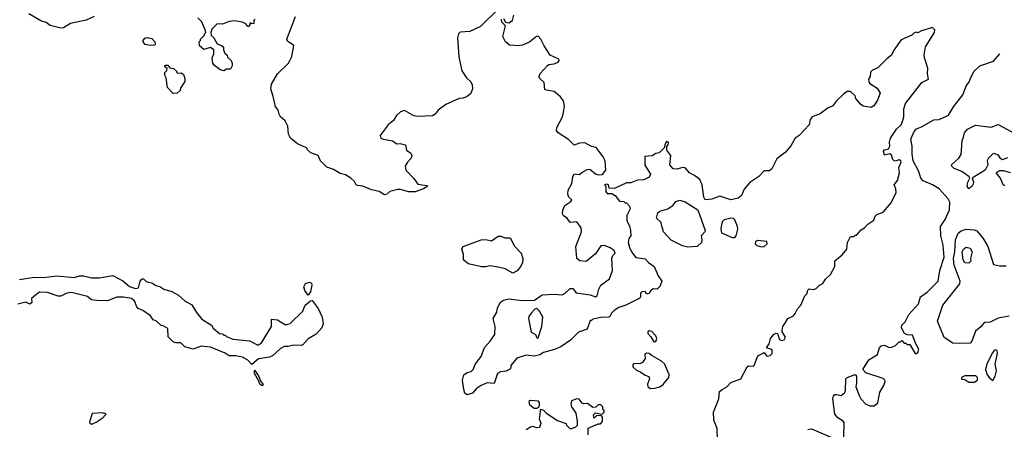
# Model space of a CAD drawing. Extents: x 2293830 to 2387798, y 66850 to 233222.
# Tile 174 of 192: x 2364518 to 2371881, y 206446 to 209511. Entities that reach past the tile are written whole.
import ezdxf

# ---------------------------------------------------------------- set-up
doc = ezdxf.new("R2010")
doc.units = 0

msp = doc.modelspace()

# ---------------------------------------------------------------- linework, layer by layer
at = {"layer": '0CON05XD'}
for points in [[(2368095, 209590), (2367965, 209460), (2367885, 209424), (2367811.2, 209418.8), (2367800, 209405), (2367792.5, 209375), (2367802.3, 209232.3), (2367825, 209127.5), (2367858.8, 209075), (2367891.2, 209045), (2367902.5, 209025), (2367902.9, 208995), (2367890.9, 208959.1), (2367864.3, 208935.7), (2367835, 208924.2), (2367805, 208921.2), (2367704.3, 208875.7), (2367646.7, 208835), (2367625.9, 208804.1), (2367605, 208791.2), (2367495, 208786.7), (2367465, 208792.5), (2367395, 208832.5), (2367365, 208822.5), (2367336.7, 208795), (2367310, 208755), (2367273.8, 208725), (2367212.5, 208645), (2367217.5, 208625), (2367235, 208616.2), (2367308.8, 208605), (2367335, 208582), (2367363.9, 208583.9), (2367402.5, 208575), (2367410, 208535), (2367443, 208513), (2367450, 208495), (2367446.1, 208473.9), (2367417.5, 208445), (2367400, 208415), (2367406.4, 208386.4), (2367465, 208322.5), (2367495, 208280), (2367561.7, 208271.7), (2367570, 208265), (2367537.5, 208245), (2367475, 208222.5), (2367425, 208222.5), (2367365, 208241.2), (2367345, 208241.2), (2367285, 208226.2), (2367263.3, 208205), (2367245, 208200), (2367205, 208226), (2367148.3, 208238.3), (2367085, 208266.2), (2367045, 208270), (2367034.3, 208274.3), (2367020.5, 208300.5), (2366995, 208326), (2366955, 208350), (2366915, 208361.2), (2366865, 208391.2), (2366815, 208408.8), (2366767.5, 208455), (2366750, 208495), (2366695, 208516.2), (2366673.3, 208535), (2366663, 208553), (2366595, 208582.5), (2366542.5, 208625), (2366528.8, 208655), (2366522.5, 208715), (2366502.5, 208755), (2366467.5, 208785), (2366457.5, 208805), (2366450, 208835), (2366431.2, 208861.2), (2366413.6, 208936.4), (2366395.7, 208995), (2366400.9, 209029.1), (2366446.7, 209105), (2366527.5, 209185), (2366552.5, 209235), (2366567, 209317), (2366520.7, 209350.7), (2366516.7, 209365), (2366580, 209535)], [(2365075, 209536.2), (2365015, 209508.8), (2364898.3, 209481.7), (2364845, 209450), (2364825, 209446.7), (2364745, 209466.7), (2364715, 209490), (2364675, 209502.5), (2364586.1, 209556.1)], [(2365907, 209427), (2365880, 209495), (2365850, 209525)], [(2366277.5, 209515), (2366270, 209505), (2366268.3, 209481.7), (2366255, 209480), (2366241.7, 209488.3), (2366235, 209460), (2366225, 209460), (2366209.3, 209479.3), (2366185, 209492.5), (2366125, 209502.5), (2366085, 209497.5), (2366035, 209477.5), (2365995, 209480), (2365955, 209440), (2365947.5, 209415), (2365950, 209395), (2365970, 209375), (2365995, 209330), (2366028.3, 209318.3), (2366042.5, 209305), (2366042.5, 209285), (2366051.7, 209261.7), (2366070, 209245), (2366071.7, 209231.7), (2366100, 209205), (2366107, 209183), (2366107.5, 209165), (2366095, 209140), (2366065, 209140), (2366045, 209127.5), (2366016.4, 209136.4), (2365975, 209167.5), (2365962.5, 209185), (2365957.5, 209225), (2365970, 209255), (2365970, 209285), (2365945, 209302.5), (2365895, 209287.5), (2365862.5, 209315), (2365860, 209345), (2365870, 209355), (2365870, 209365), (2365900, 209395), (2365900, 209405), (2365910, 209415), (2365907, 209427)], [(2370245.7, 207244.3), (2370263.3, 207275), (2370304.1, 207295.9), (2370317.3, 207312.7), (2370335, 207346.7), (2370360, 207375), (2370390, 207445), (2370407, 207463), (2370412.5, 207487.5), (2370421.7, 207498.3), (2370455, 207492.5), (2370475, 207500), (2370500, 207525), (2370525, 207537.5), (2370545, 207570), (2370582.5, 207605), (2370613.3, 207665), (2370613.8, 207706.2), (2370667.7, 207752.3), (2370703.3, 207795), (2370707.5, 207845), (2370731.7, 207888.3), (2370755, 207890), (2370765, 207900), (2370775, 207900), (2370810.7, 207939.3), (2370836.4, 207953.6), (2370860, 207980), (2370905, 208010), (2370915, 208040), (2370927, 208053), (2370975, 208070), (2371035, 208140), (2371071.7, 208218.3), (2371070, 208245), (2371056.7, 208275), (2371081.7, 208308.3), (2371096.7, 208365), (2371093.3, 208405), (2371110, 208445), (2371108.1, 208455), (2371095, 208462.9), (2371065, 208452.5), (2371055, 208457.5), (2371047.5, 208465), (2371038.3, 208498.3), (2371025, 208507.5), (2370985, 208497.5), (2370977.5, 208525), (2370985, 208537.5), (2371015.8, 208544.2), (2371024.2, 208565), (2371022.9, 208595), (2371031.2, 208625), (2371075, 208692.5), (2371108.9, 208725), (2371120.2, 208749.8), (2371130, 208785), (2371129.2, 208845), (2371142.5, 208885), (2371265, 209041.2), (2371313, 209067), (2371307.1, 209105), (2371309.5, 209149.5), (2371284.2, 209225), (2371282.7, 209247.3), (2371292.4, 209307.6), (2371360, 209415), (2371362.5, 209435), (2371345, 209452.5), (2371262, 209428), (2371235, 209412.5), (2371225, 209417.5), (2371205, 209410), (2371190, 209395), (2371109.3, 209360.7), (2371055, 209282.5), (2371036.7, 209245), (2371001.4, 209218.6), (2370935, 209150), (2370895, 209132.5), (2370880.7, 209119.3), (2370877.5, 209085), (2370866.7, 209065), (2370868, 209045), (2370874.5, 209034.5), (2370929.3, 208999.3), (2370952, 208962), (2370931.6, 208908.4), (2370905, 208866), (2370885, 208854.4), (2370825, 208864.2), (2370805, 208878), (2370771.4, 208921.4), (2370765, 208942.5), (2370730, 208975), (2370705, 208973.3), (2370677.5, 208955), (2370626.7, 208905), (2370597.5, 208865), (2370565, 208851.2), (2370505, 208807.5), (2370445, 208783.3), (2370430, 208765), (2370422.5, 208725), (2370347.5, 208645), (2370317.5, 208625), (2370285, 208567.5), (2370241.7, 208518.3), (2370180.7, 208469.3), (2370143.3, 208395), (2370125, 208381.2), (2370085, 208380), (2370045, 208336.7), (2369977.3, 208292.7), (2369936.4, 208243.6), (2369916.7, 208195), (2369890, 208175), (2369835, 208164.2), (2369755, 208190), (2369695, 208168), (2369643, 208163), (2369634.1, 208184.1), (2369622, 208275), (2369603.3, 208315), (2369565, 208346.2), (2369526.7, 208365), (2369495, 208403.8), (2369475, 208406), (2369433.9, 208393.9), (2369405, 208396), (2369380, 208425), (2369386.1, 208496.1), (2369357.5, 208535), (2369358.3, 208561.7), (2369367.5, 208575), (2369370, 208595), (2369355, 208600), (2369343, 208577), (2369340, 208555), (2369300, 208515), (2369275, 208510), (2369247, 208493), (2369193, 208487), (2369193, 208423), (2369236.2, 208356.2), (2369225, 208332.5), (2369185, 208312.5), (2369138.3, 208311.7), (2369089.3, 208290.7), (2369055, 208290), (2368965, 208247.5), (2368925, 208250), (2368920, 208275), (2368905, 208280), (2368892.5, 208275), (2368900, 208265), (2368900, 208225), (2368911.7, 208211.7), (2368945, 208210), (2368970, 208195), (2369003.9, 208153.9), (2369035, 208150), (2369045, 208140), (2369055, 208140), (2369077, 208117), (2369082.5, 208095), (2369057.5, 208045), (2369057.5, 208005), (2369077.7, 207967.7), (2369086.2, 207935), (2369087.5, 207895), (2369072.5, 207875), (2369068.8, 207845), (2369077.7, 207807.7), (2369093.8, 207775), (2369125, 207732.5), (2369195, 207722.5), (2369220, 207695), (2369263.6, 207663.6), (2369293.8, 207595), (2369320, 207555), (2369305.7, 207514.3), (2369285, 207493.8), (2369255, 207497.5), (2369235, 207480), (2369226.4, 207463.6), (2369215, 207460), (2369205, 207460), (2369195, 207477.5), (2369170, 207475), (2369160, 207465), (2369160, 207435), (2369150, 207425), (2369050, 207375), (2368998.3, 207358.3), (2368964.1, 207335.9), (2368942.5, 207315), (2368930, 207290), (2368920, 207285), (2368865, 207282.5), (2368805, 207270), (2368795, 207260), (2368785, 207260), (2368762.5, 207195), (2368696.4, 207173.6), (2368635.9, 207114.1), (2368565, 207063.3), (2368517, 207043), (2368435, 207020), (2368407, 207003), (2368365, 206992.5), (2368305, 207000), (2368235, 206977.5), (2368190, 206925), (2368190, 206905), (2368180, 206895), (2368155, 206882.5), (2368113, 206877), (2368090, 206865), (2368065, 206790), (2368015, 206793.3), (2367970, 206775), (2367930.7, 206749.3), (2367905, 206717.5), (2367865, 206703.3), (2367846.4, 206716.4), (2367838.8, 206745), (2367830, 206815), (2367840, 206855), (2367865, 206872.5), (2367895, 206880), (2367910, 206895), (2367926.7, 206935), (2367968.3, 206991.7), (2367995, 207057.5), (2368037.5, 207105), (2368070, 207155), (2368072.5, 207215), (2368057.5, 207275), (2368085, 207322.5), (2368091.9, 207355), (2368113.5, 207396.5), (2368137, 207413), (2368175, 207422), (2368275, 207410), (2368368.3, 207411.7), (2368425, 207453.3), (2368515, 207457.5), (2368575, 207453.3), (2368596.1, 207463.9), (2368635, 207500), (2368655, 207500), (2368678.3, 207468.3), (2368785, 207453.3), (2368825, 207437.5), (2368836.7, 207445), (2368848.8, 207495), (2368865, 207526), (2368927.6, 207572.4), (2368951.2, 207635), (2368946.7, 207725), (2368953.9, 207746.1), (2368970, 207765), (2368963, 207783), (2368933.6, 207803.6), (2368891.2, 207821.2), (2368865, 207818.8), (2368825, 207760), (2368755, 207702.5), (2368707.7, 207707.7), (2368684.1, 207724.1), (2368676.4, 207813.6), (2368720, 207925), (2368717.5, 207955), (2368685, 207997.5), (2368635, 207992.5), (2368613.3, 208025), (2368585, 208043.3), (2368577.7, 208057.7), (2368579.2, 208085), (2368595, 208120), (2368639.3, 208150.7), (2368646.4, 208163.6), (2368624.2, 208184.2), (2368616, 208205), (2368620, 208235), (2368645.9, 208285.9), (2368654.3, 208335.7), (2368665, 208357.5), (2368705, 208352.5), (2368721.2, 208368.8), (2368760.7, 208389.3), (2368781.7, 208391.7), (2368825, 208357.5), (2368845, 208350), (2368876.1, 208353.9), (2368900, 208385), (2368897.5, 208455), (2368882.5, 208485), (2368830, 208555), (2368795, 208563.3), (2368745, 208590), (2368703.6, 208586.4), (2368665, 208572.5), (2368622.5, 208615), (2368544.2, 208664.2), (2368532.3, 208682.3), (2368533.8, 208705), (2368575, 208780), (2368581.9, 208805), (2368591.9, 208865), (2368585.8, 208905), (2368562, 208935), (2368515, 208974), (2368446.1, 208986.1), (2368440.3, 209040.3), (2368404, 209074), (2368401.8, 209085), (2368410.9, 209109.1), (2368465, 209168), (2368475, 209176), (2368515, 209180), (2368545, 209192.5), (2368552.5, 209205), (2368550, 209215), (2368483.8, 209245), (2368440, 209315), (2368416.1, 209366.1), (2368395, 209386.7), (2368383.8, 209386.2), (2368332.5, 209345), (2368285, 209324), (2368253.6, 209316.4), (2368180.5, 209320.5), (2368150, 209345), (2368130, 209385), (2368150, 209465), (2368123, 209493), (2368120, 209515)], [(2368135, 209520), (2368151.7, 209491.7), (2368175, 209487.5), (2368202.5, 209505), (2368212.5, 209545)], [(2365495, 209317.5), (2365456.4, 209326.4), (2365442.5, 209345), (2365442.5, 209355), (2365455, 209372.5), (2365471.7, 209378.3), (2365505, 209370), (2365527.5, 209345), (2365530, 209325), (2365525, 209320), (2365495, 209317.5)], [(2370680, 206385), (2370682.5, 206495), (2370675, 206507.5), (2370635, 206532.5), (2370615, 206560), (2370600, 206675), (2370603.3, 206695), (2370613.9, 206706.1), (2370625, 206707.5), (2370661.7, 206698.3), (2370685, 206720), (2370692.5, 206735), (2370696.4, 206823.6), (2370706.4, 206833.6), (2370765, 206857.5), (2370776.7, 206845), (2370776.7, 206795), (2370770, 206765), (2370797.5, 206695), (2370807.5, 206675), (2370846.7, 206635), (2370875, 206621.2), (2370907.7, 206622.3), (2370936.2, 206645), (2370951.2, 206725), (2370980, 206775), (2370990, 206805), (2370987.5, 206815), (2370975, 206826.7), (2370845, 206870), (2370822.5, 206895), (2370867.5, 206965), (2370933.3, 207005), (2370946.7, 207055), (2370959.3, 207070.7), (2370985, 207076.7), (2371015, 207060), (2371035, 207057.5), (2371067, 207073), (2371095, 207100), (2371105, 207100), (2371115, 207110), (2371131.7, 207091.7), (2371145, 207090), (2371155, 207080), (2371175, 207080), (2371213.6, 207013.6), (2371225, 207012.5), (2371235, 207020), (2371242.5, 207045), (2371220, 207085), (2371195, 207150), (2371155, 207152.5), (2371135, 207162.5), (2371111.2, 207205), (2371113.8, 207225), (2371139.7, 207250.3), (2371166.2, 207305), (2371238.8, 207385), (2371253.2, 207436.8), (2371305, 207472), (2371386.2, 207555), (2371398, 207635), (2371430.8, 207735), (2371423.1, 207825), (2371407.5, 207895), (2371404.4, 207965), (2371438.5, 208015), (2371470.9, 208089.1), (2371474, 208145), (2371461.7, 208171.7), (2371393.8, 208245), (2371343.3, 208275), (2371275, 208304.3), (2371255.7, 208325), (2371241.9, 208375), (2371198.8, 208455), (2371190.9, 208505), (2371192.3, 208565), (2371182.2, 208617.8), (2371206, 208675), (2371224.4, 208695.6), (2371261.5, 208708.5), (2371355, 208761.2), (2371395, 208764), (2371465, 208797.5), (2371501.3, 208858.7), (2371572, 208948), (2371595, 209013.8), (2371618.6, 209045), (2371631.9, 209078.1), (2371654.5, 209125.5), (2371698.6, 209165), (2371800.2, 209199.8), (2371848.4, 209255.6)], [(2365665, 208960), (2365623, 209003), (2365612.5, 209075), (2365602.5, 209095), (2365603, 209117), (2365618.3, 209131.7), (2365620, 209145), (2365601.7, 209161.7), (2365605, 209170), (2365625, 209170), (2365641.7, 209151.7), (2365667, 209147), (2365690, 209125), (2365695, 209110), (2365725, 209112.5), (2365741.7, 209101.7), (2365751.7, 209071.7), (2365751.7, 209048.3), (2365721.7, 208998.3), (2365718.3, 208981.7), (2365695, 208962.5), (2365665, 208960)], [(2371905, 208477.5), (2371865, 208463.3), (2371851.7, 208471.7), (2371838.3, 208498.3), (2371805, 208510), (2371792.5, 208505), (2371762.5, 208475), (2371752.5, 208455), (2371756.7, 208425), (2371737.5, 208385), (2371640, 208325), (2371651.2, 208295), (2371648.8, 208281.2), (2371640, 208265), (2371615, 208246.7), (2371604, 208265), (2371608.8, 208295), (2371622.5, 208325), (2371617.5, 208335), (2371563.3, 208375), (2371506.8, 208396.8), (2371488.8, 208415), (2371486.7, 208425), (2371540, 208475), (2371557.3, 208502.7), (2371565.6, 208605), (2371575, 208633.3), (2371584.3, 208665), (2371605, 208691.2), (2371665, 208721.2), (2371783.6, 208706.4), (2371835, 208727.5), (2371965, 208657.5)], [(2371885, 208267.5), (2371872.5, 208275), (2371852.5, 208325), (2371823, 208363), (2371825, 208370), (2371848.3, 208381.7), (2371875, 208382.5), (2371925, 208366.7)], [(2369515, 207808.8), (2369475, 207818.8), (2369390.5, 207860.5), (2369333.3, 207925), (2369312.5, 207995), (2369280, 208025), (2369290, 208065), (2369305, 208077.5), (2369365, 208097.1), (2369405, 208124), (2369425, 208152), (2369455, 208160.8), (2369495, 208148.8), (2369589.5, 208089.5), (2369643.3, 207935), (2369642.5, 207925), (2369613.3, 207895), (2369620, 207865), (2369617.5, 207845), (2369585, 207813.3), (2369515, 207808.8)], [(2369845, 207880.6), (2369865, 207882.5), (2369877.1, 207895), (2369887.8, 207945), (2369885.5, 207965), (2369865, 208014), (2369855, 208024.2), (2369835.7, 208025.7), (2369785, 208012.9), (2369772.2, 207997.8), (2369762.9, 207965), (2369760, 207945), (2369766.8, 207916.8), (2369845, 207880.6)], [(2371917.4, 207292.6), (2371835, 207276.9), (2371775, 207248.9), (2371735.7, 207244.3), (2371725, 207237.5), (2371708.1, 207215), (2371665, 207180), (2371637.3, 207105), (2371625, 207091.4), (2371545, 207089.4), (2371495, 207090), (2371432.1, 207132.1), (2371381.4, 207255), (2371421.9, 207375), (2371547.8, 207535), (2371550, 207555), (2371506.9, 207675), (2371500, 207725), (2371511.8, 207775), (2371517, 207863), (2371537.1, 207912.9), (2371559.7, 207930.3), (2371595, 207944.3), (2371655, 207939.4), (2371675, 207931.4), (2371723.1, 207875), (2371756.9, 207815), (2371800.5, 207680.5), (2371845, 207668.8), (2371895, 207670)], [(2368205, 207613.8), (2368148, 207648), (2368095, 207660), (2368035, 207668.8), (2368005, 207661.2), (2367975, 207662.5), (2367872.5, 207685), (2367836.7, 207715), (2367836.7, 207755), (2367825, 207797.5), (2367835, 207813.3), (2367970, 207865), (2368005, 207866.2), (2368045, 207857.5), (2368095, 207892.5), (2368115, 207892.5), (2368145, 207880), (2368185, 207880), (2368217, 207817), (2368267.5, 207765), (2368279.4, 207725), (2368277, 207693), (2368260.5, 207659.5), (2368237.3, 207632.7), (2368205, 207613.8)], [(2370065, 207812.1), (2370085, 207813.3), (2370107.1, 207835), (2370105, 207851.2), (2370035, 207858.8), (2370020.5, 207849.5), (2370019.1, 207835), (2370031.7, 207821.7), (2370065, 207812.1)], [(2371615, 207688.9), (2371585, 207691.9), (2371573.1, 207715), (2371565.6, 207775), (2371575.4, 207794.6), (2371595, 207808.1), (2371625, 207801.4), (2371640, 207775), (2371628.1, 207725), (2371630, 207705), (2371615, 207688.9)], [(2364516.1, 207566.1), (2364625, 207584), (2364695, 207582), (2364795, 207593.8), (2364925, 207582), (2364965, 207593.8), (2364993.9, 207593.9), (2365055, 207580), (2365115, 207580), (2365215, 207596.2), (2365288.3, 207558.3), (2365340, 207515), (2365385, 207500), (2365406.7, 207505), (2365420, 207555), (2365435, 207572), (2365445, 207571.2), (2365462.9, 207552.9), (2365477.5, 207547.5), (2365505, 207542.5), (2365535, 207522), (2365565.7, 207515.7), (2365595, 207494), (2365655, 207478), (2365705, 207451.2), (2365754.4, 207404.4), (2365805, 207377.5), (2365839.3, 207319.3), (2365880.5, 207270.5), (2365952.5, 207225), (2365963.6, 207203.6), (2366013, 207163), (2366035, 207160), (2366045, 207150), (2366055, 207150), (2366065, 207140), (2366110.7, 207120.7), (2366239.3, 207109.3), (2366295, 207077.5), (2366305, 207077.5), (2366325, 207092.5), (2366400, 207215), (2366400, 207270), (2366445, 207266.2), (2366505, 207228.8), (2366541.7, 207238.3), (2366635, 207330), (2366652.5, 207375), (2366691.7, 207408.3), (2366705, 207410), (2366751.2, 207351.2), (2366780, 207285), (2366788, 207235), (2366776.2, 207205), (2366735, 207157.5), (2366675, 207122.5), (2366635, 207077.5), (2366625, 207072.5), (2366566.4, 207076.4), (2366526.4, 207066.4), (2366495, 207066.7), (2366469.5, 207050.5), (2366407.5, 206995), (2366385, 206985.8), (2366305, 206974.2), (2366255, 206930), (2366225, 206963.3), (2366185, 206986.7), (2366135, 206996.7), (2366085, 206996.2), (2366055, 207016.7), (2365945, 207060), (2365875, 207068.8), (2365815, 207047.1), (2365753, 207063), (2365723.9, 207093.9), (2365685, 207093.8), (2365665, 207100), (2365628.6, 207138.6), (2365625, 207200), (2365591.7, 207221.7), (2365575, 207222.5), (2365537.3, 207257.3), (2365516.2, 207266.2), (2365495.8, 207295.8), (2365440, 207335), (2365405, 207350), (2365393.6, 207363.6), (2365376.6, 207406.6), (2365355, 207425.7), (2365295, 207435.8), (2365243.8, 207436.2), (2365175, 207408.8), (2365095, 207410), (2365055, 207416.2), (2365025, 207438.8), (2364905, 207468.8), (2364870, 207465), (2364826.4, 207443.6), (2364805, 207443.3), (2364725, 207468.8), (2364666.4, 207473.6), (2364635, 207451.2), (2364606.2, 207425), (2364608, 207395), (2364595, 207382), (2364565, 207396.7), (2364505, 207383.8)], [(2366675, 207450), (2366650, 207485), (2366643, 207513), (2366655, 207536.7), (2366685, 207546.7), (2366699.3, 207539.3), (2366702.5, 207525), (2366692.5, 207475), (2366675, 207450)], [(2368395, 207130), (2368422.5, 207215), (2368430, 207285), (2368405, 207330), (2368385, 207350), (2368370, 207345), (2368343.6, 207316.4), (2368325, 207290), (2368323.3, 207275), (2368343, 207173), (2368376.4, 207156.4), (2368385, 207130), (2368395, 207130)], [(2369737.5, 206365), (2369733, 206453), (2369710, 206515), (2369707.5, 206575), (2369746.7, 206675), (2369751.7, 206728.3), (2369770, 206745), (2369806.4, 206763.6), (2369835, 206797.5), (2369910, 206825), (2369957, 206913), (2369968.3, 206921.7), (2370005, 206920), (2370010, 206925), (2370037.5, 206995), (2370085, 207020), (2370105, 206993.3), (2370130.7, 206999.3), (2370145, 207012.5), (2370145, 207037.5), (2370135, 207046.7), (2370102.5, 207055), (2370123.9, 207086.1), (2370133, 207127), (2370160.7, 207159.3), (2370175, 207166.7), (2370185, 207162.5), (2370199.5, 207119.5), (2370215, 207110.8), (2370235.4, 207114.6), (2370243.6, 207135), (2370220, 207175), (2370220, 207185), (2370224.1, 207215.9), (2370245.7, 207244.3)], [(2369260.5, 207100.5), (2369275, 207104.3), (2369282.2, 207125), (2369276.2, 207146.2), (2369245, 207178.8), (2369225, 207182), (2369216.2, 207175), (2369215, 207163.3), (2369238.5, 207138.5), (2369260.5, 207100.5)], [(2369235, 206750.6), (2369265, 206753.5), (2369305, 206763.9), (2369329.1, 206780.9), (2369371.8, 206835), (2369376, 206856), (2369338.9, 206935), (2369317.4, 206957.4), (2369247.5, 206995), (2369225, 207014.2), (2369205, 207016), (2369194, 207005), (2369194.3, 206975), (2369174.2, 206945), (2369155, 206936.7), (2369110.6, 206939.4), (2369102, 206928), (2369103.1, 206915), (2369129.8, 206889.8), (2369163.3, 206875), (2369195, 206851.2), (2369222.5, 206842.5), (2369227.5, 206825), (2369212.5, 206785), (2369215.8, 206765), (2369235, 206750.6)], [(2371795, 206812.5), (2371812.5, 206845), (2371822.5, 206885), (2371813.6, 206933.6), (2371831.2, 207015), (2371827.5, 207035), (2371815, 207040), (2371804.1, 207035.9), (2371792.3, 207017.7), (2371751.2, 206935), (2371741.2, 206895), (2371752.5, 206855), (2371770.7, 206830.7), (2371795, 206812.5)], [(2366335, 206773.3), (2366325, 206773.8), (2366313.8, 206785), (2366307.5, 206807.5), (2366273.8, 206865), (2366275, 206890), (2366305, 206846.7), (2366318.8, 206808.8), (2366336.2, 206785), (2366335, 206773.3)], [(2371655, 206800), (2371680, 206815), (2371680, 206835), (2371667, 206847), (2371585, 206847.5), (2371560, 206835), (2371561.7, 206821.7), (2371585, 206820), (2371615, 206800), (2371655, 206800)], [(2368770, 206405), (2368770, 206455), (2368843, 206487), (2368861.7, 206488.3), (2368877.5, 206505), (2368877.5, 206537.5), (2368868.3, 206548.3), (2368835, 206550), (2368815, 206530), (2368810, 206555), (2368825, 206570), (2368875, 206560), (2368890, 206575), (2368888.3, 206588.3), (2368880, 206595), (2368880, 206615), (2368865, 206630), (2368845, 206630), (2368827, 206613), (2368805, 206610), (2368765, 206640), (2368735, 206637.5), (2368725, 206642.5), (2368703, 206673), (2368685, 206674.4), (2368645, 206660), (2368638.8, 206635), (2368643.8, 206615), (2368676.4, 206566.4), (2368687.5, 206505), (2368686.2, 206473.8), (2368675, 206462.5), (2368645, 206450), (2368635, 206450), (2368621.7, 206461.7), (2368610, 206475), (2368608.3, 206488.3), (2368535, 206512), (2368456.7, 206565), (2368437.3, 206587.3), (2368416.1, 206593.9), (2368409.5, 206590.5), (2368406.9, 206555), (2368401.9, 206525), (2368415.6, 206495), (2368405, 206460), (2368385, 206457.5), (2368355, 206466.2), (2368337.5, 206462.5), (2368305, 206442.5)], [(2368385, 206603.3), (2368399.1, 206610.9), (2368404.2, 206625.8), (2368404.2, 206645), (2368396.8, 206656.8), (2368336.9, 206663.1), (2368325.5, 206655), (2368328.5, 206635), (2368345, 206618.5), (2368365, 206604.5), (2368385, 206603.3)], [(2365055, 206482.5), (2365045, 206490), (2365043, 206503), (2365061.7, 206568.3), (2365135, 206572.5), (2365160, 206565), (2365160, 206555), (2365135, 206527.5), (2365098.3, 206501.7), (2365055, 206482.5)], [(2370412.5, 206445), (2370439.3, 206449.3), (2370614.1, 206374.1)]]:
    msp.add_lwpolyline(points, dxfattribs=at)

doc.saveas('drawing.dxf')
